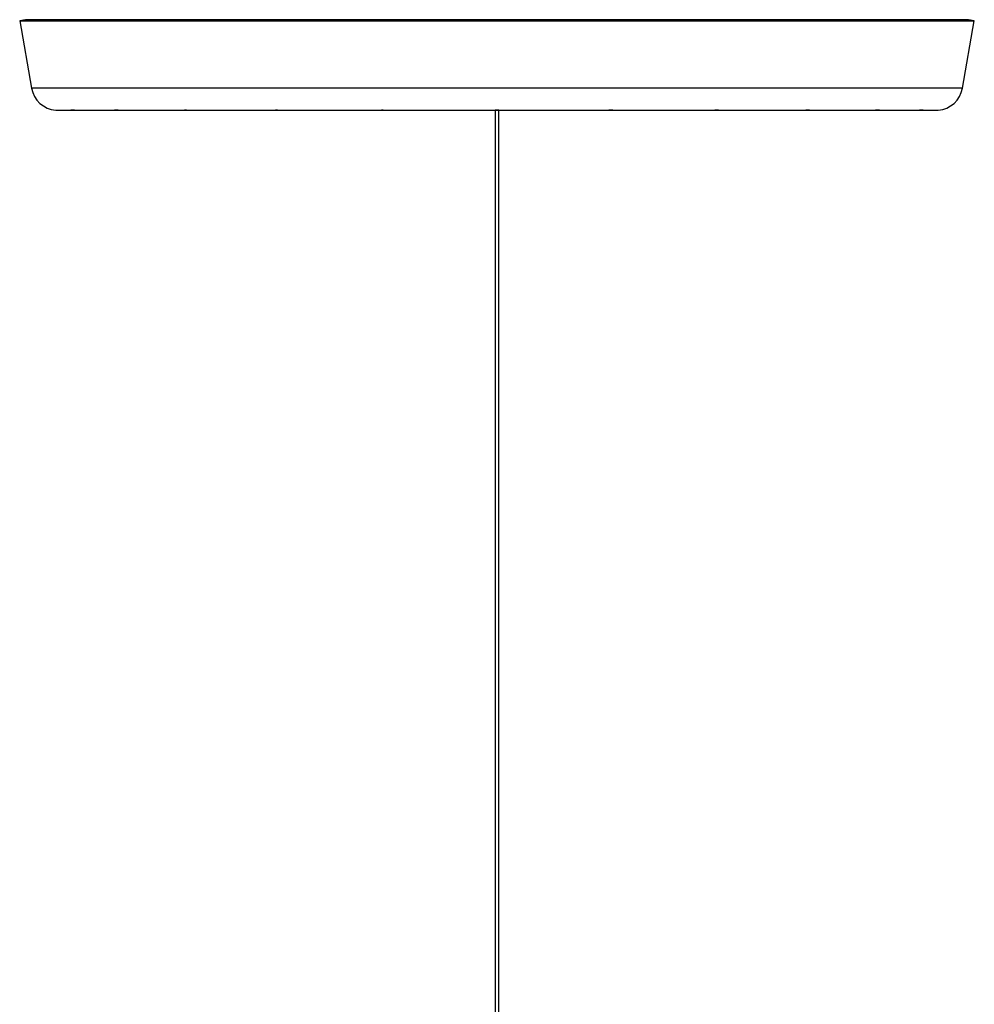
# Model space of a CAD drawing. Header units: millimetres. Extents: x 1128 to 3106, y 573 to 3385.
# Tile 27 of 46: x 1135 to 1615, y 2889 to 3385. Entities that reach past the tile are written whole.
import ezdxf

# ---------------------------------------------------------------- set-up
doc = ezdxf.new("R2010")
doc.units = ezdxf.units.MM

msp = doc.modelspace()

# ---------------------------------------------------------------- linework, layer by layer
at = {"color": 7, "linetype": 'Continuous', "lineweight": 25}
for p, q in [((1137.79, 3384.67), (1134.83, 3384.15)), ((1134.83, 3384.15), (1140.83, 3350.15)), ((1134.83, 3384.15), (1614.83, 3384.15)), ((1374.83, 3384.67), (1137.79, 3384.67)), ((1611.88, 3384.67), (1374.83, 3384.67)), ((1608.83, 3350.15), (1614.83, 3384.15)), ((1614.83, 3384.15), (1611.88, 3384.67)), ((1153.95, 3339.15), (1161.22, 3339.15)), ((1161.73, 3339.15), (1183.12, 3339.15)), ((1184.03, 3339.15), (1217.94, 3339.15)), ((1219.34, 3339.15), (1263.53, 3339.15)), ((1265.24, 3339.15), (1316.73, 3339.15)), ((1318.6, 3339.15), (1373.85, 3339.15)), ((1373.83, 3339.15), (1373.83, 2876.49)), ((1375.82, 3339.15), (1431.05, 3339.15)), ((1375.83, 2877.16), (1375.83, 3339.15)), ((1433, 3339.15), (1432.94, 3339.15)), ((1432.95, 3339.15), (1484.43, 3339.15)), ((1486.12, 3339.15), (1530.34, 3339.15)), ((1531.71, 3339.15), (1565.63, 3339.15)), ((1566.62, 3339.15), (1587.94, 3339.15)), ((1588.46, 3339.15), (1595.72, 3339.15))]:
    msp.add_line(p, q, dxfattribs=at)
at = {"color": 1, "linetype": 'Continuous', "lineweight": 25}
for p, q in [((1374.83, 3350.15), (1140.83, 3350.15)), ((1608.83, 3350.15), (1374.83, 3350.15))]:
    msp.add_line(p, q, dxfattribs=at)
at = {"color": 7, "linetype": 'Continuous', "lineweight": 25, "flags": 128}
for points in [[(1530.21, 3339.15), (1530.33, 3339.15), (1530.6, 3339.16), (1530.92, 3339.17), (1531.03, 3339.17), (1531.36, 3339.18), (1531.66, 3339.19), (1531.88, 3339.19), (1532.01, 3339.18), (1532.03, 3339.17), (1531.93, 3339.15), (1531.74, 3339.15), (1531.46, 3339.15), (1531.14, 3339.16), (1531.03, 3339.17), (1531.03, 3339.17)], [(1565.55, 3339.15), (1565.71, 3339.15), (1566.03, 3339.16), (1566.14, 3339.16), (1566.47, 3339.17), (1566.76, 3339.18), (1566.99, 3339.19), (1567.11, 3339.19), (1567.13, 3339.18), (1567.04, 3339.16), (1566.84, 3339.15), (1566.57, 3339.15), (1566.24, 3339.16), (1566.14, 3339.16), (1566.14, 3339.16)], [(1587.87, 3339.15), (1588.1, 3339.15), (1588.21, 3339.15), (1588.54, 3339.16), (1588.83, 3339.18), (1589.05, 3339.19), (1589.18, 3339.19), (1589.2, 3339.18), (1589.11, 3339.17), (1588.91, 3339.16), (1588.64, 3339.15), (1588.31, 3339.15), (1588.21, 3339.15), (1588.21, 3339.15)]]:
    msp.add_lwpolyline(points, dxfattribs=at)
at = {"color": 7, "linetype": 'Continuous', "lineweight": 25}
for centre, start, end in [((1153.94, 3352.47), 190.0083, 265.6977), ((1595.72, 3352.47), 274.2902, 349.9917)]:
    msp.add_arc(centre, 13.32, start, end, dxfattribs=at)
for points, knots in [([(1152.95, 3339.19), (1152.94, 3339.19), (1152.93, 3339.19), (1153.02, 3339.18), (1153.21, 3339.17), (1153.49, 3339.16), (1153.75, 3339.15), (1153.91, 3339.15), (1153.97, 3339.15), (1153.98, 3339.15)], [0, 0, 0, 0, 0.070961, 0.277966, 0.485187, 0.692929, 0.900697, 0.967421, 1, 1, 1, 1]), ([(1160.47, 3339.19), (1160.47, 3339.19), (1160.45, 3339.19), (1160.55, 3339.19), (1160.74, 3339.18), (1161.02, 3339.17), (1161.27, 3339.16), (1161.53, 3339.15), (1161.72, 3339.15), (1161.85, 3339.15), (1161.88, 3339.15)], [0, 0, 0, 0, 0.056534, 0.224215, 0.391646, 0.559358, 0.727451, 0.782117, 0.949598, 1, 1, 1, 1]), ([(1161.46, 3339.15), (1161.35, 3339.15), (1161.12, 3339.15), (1160.83, 3339.16), (1160.59, 3339.17), (1160.52, 3339.18), (1160.48, 3339.18)], [0, 0, 0, 0, 0.249763, 0.499523, 0.749446, 1, 1, 1, 1]), ([(1161.34, 3339.15), (1161.34, 3339.15), (1161.38, 3339.15), (1161.42, 3339.15), (1161.46, 3339.15)], [0, 0, 0, 0, 0.120753, 1, 1, 1, 1]), ([(1162.35, 3339.19), (1162.29, 3339.18), (1162.18, 3339.18), (1161.9, 3339.17), (1161.64, 3339.16), (1161.5, 3339.15), (1161.46, 3339.15)], [0, 0, 0, 0, 0.285167, 0.592225, 0.899946, 1, 1, 1, 1]), ([(1182.54, 3339.18), (1182.54, 3339.18), (1182.52, 3339.19), (1182.61, 3339.19), (1182.81, 3339.19), (1183.09, 3339.18), (1183.34, 3339.17), (1183.6, 3339.16), (1183.86, 3339.15), (1184.08, 3339.15), (1184.16, 3339.15), (1184.17, 3339.15)], [0, 0, 0, 0, 0.049772, 0.198181, 0.346212, 0.494122, 0.642354, 0.690844, 0.838925, 0.987014, 1, 1, 1, 1]), ([(1183.53, 3339.16), (1183.42, 3339.16), (1183.19, 3339.15), (1182.89, 3339.15), (1182.66, 3339.16), (1182.59, 3339.17), (1182.55, 3339.17)], [0, 0, 0, 0, 0.250042, 0.5001, 0.749872, 1, 1, 1, 1]), ([(1183.21, 3339.15), (1183.28, 3339.15), (1183.38, 3339.15), (1183.49, 3339.16), (1183.53, 3339.16)], [0, 0, 0, 0, 0.6737, 1, 1, 1, 1]), ([(1184.41, 3339.19), (1184.36, 3339.19), (1184.24, 3339.19), (1183.97, 3339.18), (1183.71, 3339.17), (1183.56, 3339.16), (1183.53, 3339.16)], [0, 0, 0, 0, 0.284567, 0.591673, 0.899434, 1, 1, 1, 1]), ([(1217.65, 3339.17), (1217.64, 3339.17), (1217.63, 3339.18), (1217.72, 3339.19), (1217.91, 3339.19), (1218.19, 3339.19), (1218.45, 3339.18), (1218.71, 3339.17), (1218.97, 3339.16), (1219.23, 3339.15), (1219.34, 3339.15), (1219.37, 3339.15)], [0, 0, 0, 0, 0.04693, 0.186291, 0.325499, 0.464359, 0.603211, 0.648337, 0.78756, 0.926793, 1, 1, 1, 1]), ([(1218.63, 3339.17), (1218.52, 3339.16), (1218.3, 3339.16), (1218, 3339.15), (1217.76, 3339.15), (1217.69, 3339.16), (1217.66, 3339.16)], [0, 0, 0, 0, 0.250281, 0.500579, 0.750422, 1, 1, 1, 1]), ([(1264.38, 3339.18), (1264.27, 3339.17), (1264.04, 3339.17), (1263.75, 3339.15), (1263.52, 3339.15), (1263.39, 3339.15), (1263.37, 3339.16), (1263.47, 3339.18), (1263.66, 3339.19), (1263.94, 3339.19), (1264.2, 3339.19), (1264.46, 3339.18), (1264.72, 3339.17), (1265.02, 3339.16), (1265.22, 3339.15), (1265.28, 3339.15), (1265.29, 3339.15)], [0, 0, 0, 0, 0.078122, 0.156245, 0.234312, 0.312187, 0.390035, 0.468067, 0.546209, 0.624217, 0.70205, 0.727033, 0.805162, 0.883291, 0.961372, 1, 1, 1, 1]), ([(1316.67, 3339.15), (1316.67, 3339.15), (1316.65, 3339.16), (1316.75, 3339.17), (1316.94, 3339.18), (1317.22, 3339.19), (1317.48, 3339.19), (1317.74, 3339.19), (1318, 3339.18), (1318.3, 3339.16), (1318.52, 3339.15), (1318.64, 3339.15), (1318.64, 3339.15), (1318.64, 3339.15)], [0, 0, 0, 0, 0.037398, 0.146898, 0.256675, 0.366532, 0.476147, 0.511125, 0.620872, 0.730613, 0.840484, 0.950211, 1, 1, 1, 1]), ([(1317.66, 3339.18), (1317.55, 3339.18), (1317.32, 3339.18), (1317.02, 3339.16), (1316.79, 3339.15), (1316.72, 3339.15), (1316.68, 3339.15)], [0, 0, 0, 0, 0.249962, 0.499908, 0.75013, 1, 1, 1, 1]), ([(1373.85, 3339.15), (1373.84, 3339.15), (1373.83, 3339.15), (1373.92, 3339.16), (1374.11, 3339.17), (1374.39, 3339.18), (1374.65, 3339.19), (1374.8, 3339.19), (1374.83, 3339.19)], [0, 0, 0, 0, 0.0728282, 0.2869258, 0.5012631, 0.7161281, 0.9309932, 1, 1, 1, 1]), ([(1375.82, 3339.15), (1375.8, 3339.15), (1375.75, 3339.16), (1375.55, 3339.17), (1375.27, 3339.18), (1375.02, 3339.19), (1374.76, 3339.19), (1374.5, 3339.18), (1374.19, 3339.17), (1373.98, 3339.16), (1373.86, 3339.15), (1373.85, 3339.15), (1373.85, 3339.15)], [0, 0, 0, 0, 0.111804, 0.230425, 0.349337, 0.468265, 0.50648, 0.625117, 0.743745, 0.862582, 0.981548, 1, 1, 1, 1]), ([(1374.83, 3339.19), (1374.94, 3339.19), (1375.17, 3339.19), (1375.47, 3339.17), (1375.69, 3339.16), (1375.82, 3339.15), (1375.82, 3339.15), (1375.82, 3339.15)], [0, 0, 0, 0, 0.214321, 0.428628, 0.64332, 0.858276, 1, 1, 1, 1]), ([(1432.01, 3339.18), (1431.89, 3339.19), (1431.67, 3339.19), (1431.37, 3339.18), (1431.15, 3339.17), (1431.02, 3339.16), (1431.02, 3339.15), (1431.02, 3339.15)], [0, 0, 0, 0, 0.214153, 0.428305, 0.642582, 0.857391, 1, 1, 1, 1]), ([(1431.04, 3339.15), (1431.06, 3339.15), (1431.1, 3339.15), (1431.29, 3339.16), (1431.56, 3339.17), (1431.82, 3339.18), (1432.08, 3339.19), (1432.34, 3339.19), (1432.64, 3339.18), (1432.87, 3339.17), (1432.99, 3339.16), (1432.99, 3339.16), (1432.99, 3339.15)], [0, 0, 0, 0, 0.078567, 0.193705, 0.309041, 0.424631, 0.462203, 0.577361, 0.692518, 0.807744, 0.923265, 1, 1, 1, 1]), ([(1432.91, 3339.15), (1432.85, 3339.15), (1432.73, 3339.16), (1432.44, 3339.17), (1432.19, 3339.18), (1432.04, 3339.18), (1432.01, 3339.18)], [0, 0, 0, 0, 0.300124, 0.600719, 0.901984, 1, 1, 1, 1]), ([(1485.28, 3339.18), (1485.17, 3339.18), (1484.95, 3339.19), (1484.65, 3339.19), (1484.42, 3339.18), (1484.29, 3339.17), (1484.29, 3339.16), (1484.3, 3339.16)], [0, 0, 0, 0, 0.214346, 0.428706, 0.642808, 0.857198, 1, 1, 1, 1]), ([(1484.36, 3339.15), (1484.37, 3339.15), (1484.4, 3339.15), (1484.57, 3339.15), (1484.84, 3339.16), (1485.1, 3339.17), (1485.36, 3339.18), (1485.62, 3339.19), (1485.92, 3339.19), (1486.14, 3339.18), (1486.27, 3339.17), (1486.27, 3339.16), (1486.27, 3339.16)], [0, 0, 0, 0, 0.027442, 0.149087, 0.270646, 0.392472, 0.432287, 0.553963, 0.675647, 0.797182, 0.918884, 1, 1, 1, 1]), ([(1486.28, 3339.16), (1486.25, 3339.15), (1486.2, 3339.15), (1486, 3339.15), (1485.72, 3339.16), (1485.47, 3339.17), (1485.32, 3339.18), (1485.28, 3339.18)], [0, 0, 0, 0, 0.231512, 0.462444, 0.693169, 0.924374, 1, 1, 1, 1]), ([(1531.03, 3339.17), (1530.92, 3339.17), (1530.7, 3339.18), (1530.4, 3339.19), (1530.17, 3339.19), (1530.04, 3339.18), (1530.04, 3339.17), (1530.05, 3339.17)], [0, 0, 0, 0, 0.214726, 0.429467, 0.643821, 0.857928, 1, 1, 1, 1]), ([(1566.14, 3339.16), (1566.03, 3339.16), (1565.8, 3339.17), (1565.5, 3339.18), (1565.28, 3339.19), (1565.15, 3339.19), (1565.15, 3339.18), (1565.15, 3339.18)], [0, 0, 0, 0, 0.214907, 0.429814, 0.644592, 0.858837, 1, 1, 1, 1]), ([(1588.21, 3339.15), (1588.09, 3339.16), (1587.87, 3339.16), (1587.57, 3339.17), (1587.34, 3339.19), (1587.22, 3339.19), (1587.22, 3339.19), (1587.22, 3339.18)], [0, 0, 0, 0, 0.214704, 0.429394, 0.644338, 0.859004, 1, 1, 1, 1]), ([(1595.7, 3339.15), (1595.71, 3339.15), (1595.83, 3339.15), (1596.07, 3339.15), (1596.37, 3339.17), (1596.59, 3339.18), (1596.72, 3339.19), (1596.72, 3339.19), (1596.72, 3339.19)], [0, 0, 0, 0, 0.019302, 0.22968, 0.440043, 0.650783, 0.861758, 1, 1, 1, 1])]:
    msp.add_open_spline(points, degree=3, knots=knots, dxfattribs=at)

doc.saveas('drawing.dxf')
